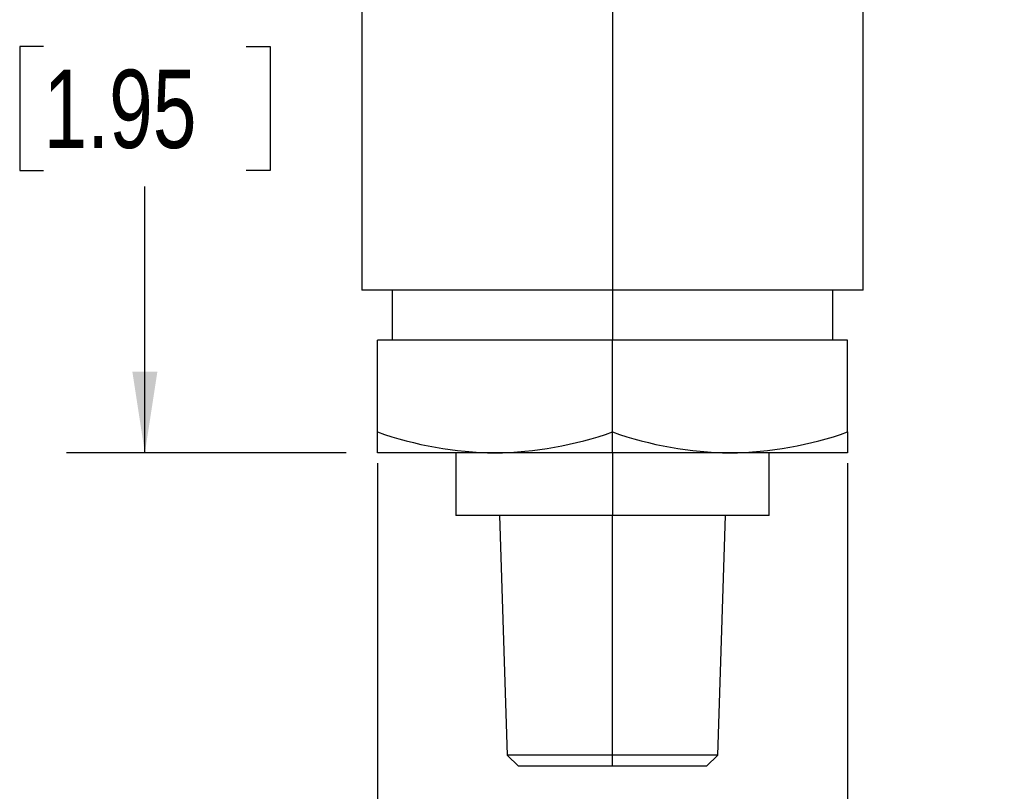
# Model space of a CAD drawing. Header units: millimetres. Extents: x 0 to 419, y 0 to 324.
# Tile 3 of 24: x 73 to 133, y 59 to 106. Entities that reach past the tile are written whole.
import ezdxf

# ---------------------------------------------------------------- set-up
doc = ezdxf.new("R2010")
doc.units = ezdxf.units.MM
doc.header["$LTSCALE"] = 1.5
doc.layers.add('DIMENSIONS', color=140, linetype='Continuous', lineweight=25)
doc.styles.add('SLDTEXTSTYLE2', font='TXT', dxfattribs={"width": 0.75})
doc.dimstyles.new('SLDDIMSTYLE0', dxfattribs={"dimtxt": 4.7625, "dimasz": 4.953, "dimexe": 0, "dimexo": 0.0625, "dimgap": 1.190625, "dimtad": 0, "dimtih": 1, "dimtoh": 1, "dimdec": 1, "dimrnd": 1e-09, "dimzin": 12, "dimdsep": 46, "dimtxsty": 'SLDTEXTSTYLE2', "dimsah": 1, "dimcen": 0.09, "dimadec": 0, "dimazin": 3, "dimtfac": 1, "dimtdec": 1, "dimtofl": 0, "dimtmove": 0, "dimatfit": 3, "dimfxl": 0, "dimfrac": 2, "dimtolj": 1, "dimtzin": 12, "dimarcsym": 0})
doc.dimstyles.new('SLDDIMSTYLE1', dxfattribs={"dimtxt": 4.7625, "dimasz": 4.953, "dimexe": 0, "dimexo": 0.0625, "dimgap": 1.190625, "dimtad": 0, "dimtih": 1, "dimtoh": 1, "dimdec": 1, "dimrnd": 1e-09, "dimzin": 12, "dimdsep": 46, "dimtxsty": 'SLDTEXTSTYLE2', "dimsah": 1, "dimcen": 0.09, "dimadec": 0, "dimazin": 3, "dimtfac": 1, "dimtdec": 1, "dimtmove": 0, "dimatfit": 0, "dimfxl": 0, "dimfrac": 2, "dimtolj": 1, "dimtzin": 12, "dimarcsym": 0})

# ---------------------------------------------------------------- blocks, each defined once
blk = doc.blocks.new('_D')
at = {"layer": 'DIMENSIONS'}
for p, q in [((93.624, 129.009), (76.215, 129.009)), ((80.977, 129.009), (80.977, 112.808)), ((74.819, 104.207), (73.368, 104.207)), ((73.368, 104.207), (73.368, 96.647)), ((87.136, 104.207), (88.587, 104.207)), ((88.587, 104.207), (88.587, 96.647)), ((73.368, 96.647), (74.819, 96.647)), ((88.587, 96.647), (87.136, 96.647)), ((80.977, 79.479), (80.977, 95.679)), ((93.21, 79.479), (76.215, 79.479))]:
    blk.add_line(p, q, dxfattribs=at)
for points in [[(80.977, 129.009), (80.215, 124.056), (81.739, 124.056)], [(80.977, 79.479), (81.739, 84.432), (80.215, 84.432)]]:
    blk.add_solid(points, dxfattribs=at)
at = {"layer": 'DIMENSIONS', "char_height": 4.7625, "attachment_point": 1, "style": 'SLDTEXTSTYLE2'}
for s, insert in [('49.5', (74.819, 111.314)), ('1.95', (74.819, 102.786))]:
    blk.add_mtext(s, dxfattribs=dict(at, insert=insert))
blk = doc.blocks.new('_D_1')
at = {"layer": 'DIMENSIONS'}
for p, q in [((95.115, 78.85), (95.115, 45.308)), ((123.69, 78.85), (123.69, 45.308)), ((95.115, 50.07), (85.59, 50.07)), ((103.244, 50.034), (101.793, 50.034)), ((101.793, 50.034), (101.793, 42.474)), ((115.56, 50.034), (117.011, 50.034)), ((117.011, 50.034), (117.011, 42.474)), ((123.69, 50.07), (133.215, 50.07)), ((101.793, 42.474), (103.244, 42.474)), ((117.011, 42.474), (115.56, 42.474))]:
    blk.add_line(p, q, dxfattribs=at)
for points in [[(95.115, 50.07), (90.162, 50.832), (90.162, 49.308)], [(123.69, 50.07), (128.643, 49.308), (128.643, 50.832)]]:
    blk.add_solid(points, dxfattribs=at)
at = {"layer": 'DIMENSIONS', "char_height": 4.7625, "attachment_point": 1, "style": 'SLDTEXTSTYLE2'}
for s, insert in [('28.6', (103.244, 57.141)), ('1.13', (103.244, 48.613))]:
    blk.add_mtext(s, dxfattribs=dict(at, insert=insert))

msp = doc.modelspace()

# ---------------------------------------------------------------- linework, layer by layer
for p, q in [((94.162, 115.76), (94.162, 89.385)), ((109.402, 115.76), (109.402, 89.385)), ((124.642, 89.385), (124.642, 115.76)), ((109.402, 89.385), (94.162, 89.385)), ((96.004, 89.385), (96.004, 86.337)), ((124.642, 89.385), (109.402, 89.385)), ((109.402, 89.385), (109.402, 86.337)), ((122.801, 86.337), (122.801, 89.385)), ((95.115, 80.755), (95.115, 86.337)), ((109.402, 86.337), (95.115, 86.337)), ((109.402, 80.755), (109.402, 86.337)), ((123.69, 86.337), (109.402, 86.337)), ((123.69, 80.755), (123.69, 86.337)), ((95.115, 79.479), (95.115, 80.755)), ((109.402, 79.479), (109.402, 80.755)), ((123.69, 80.755), (123.69, 79.479)), ((102.258, 79.479), (95.115, 79.479)), ((99.877, 79.479), (99.877, 75.669)), ((109.402, 79.479), (102.258, 79.479)), ((116.546, 79.479), (109.402, 79.479)), ((109.402, 79.479), (109.402, 75.669)), ((123.69, 79.479), (116.546, 79.479)), ((118.927, 75.669), (118.927, 79.479)), ((109.402, 75.669), (99.877, 75.669)), ((102.54, 75.669), (102.994, 61.107)), ((118.927, 75.669), (109.402, 75.669)), ((109.402, 61.107), (109.402, 75.669)), ((115.81, 61.107), (116.264, 75.669)), ((102.994, 61.107), (103.694, 60.429)), ((109.402, 61.107), (102.994, 61.107)), ((115.81, 61.107), (109.402, 61.107)), ((109.402, 60.429), (109.402, 61.107)), ((115.11, 60.429), (115.81, 61.107)), ((109.402, 60.429), (103.694, 60.429)), ((115.11, 60.429), (109.402, 60.429))]:
    msp.add_line(p, q)
for centre, radius, start, end in [((102.562, 101.813), 22.336, 250.52311, 269.22074), ((101.924, 101.983), 22.507, 270.85061, 289.40554), ((116.85, 101.813), 22.336, 250.52311, 269.22074), ((116.212, 101.983), 22.507, 270.85061, 289.40554)]:
    msp.add_arc(centre, radius, start, end)

# ---------------------------------------------------------------- dimensions: what is measured, and where the dimension line sits
at = {"layer": 'DIMENSIONS'}
dim = msp.add_linear_dim(base=(80.977, 129.009), p1=(95.115, 79.479), p2=(95.529, 129.009), angle=90, dimstyle='SLDDIMSTYLE0', dxfattribs=at)
dim.commit()
dim.dimension.update_dxf_attribs({"geometry": '_D', "text_midpoint": (80.977, 104.244), "dimtype": 160})
dim = msp.add_linear_dim(base=(123.69, 50.07), p1=(95.115, 80.755), p2=(123.69, 80.755), dimstyle='SLDDIMSTYLE1', dxfattribs=at)
dim.commit()
dim.dimension.update_dxf_attribs({"geometry": '_D_1', "text_midpoint": (109.402, 50.07), "dimtype": 160})

doc.saveas('drawing.dxf')
